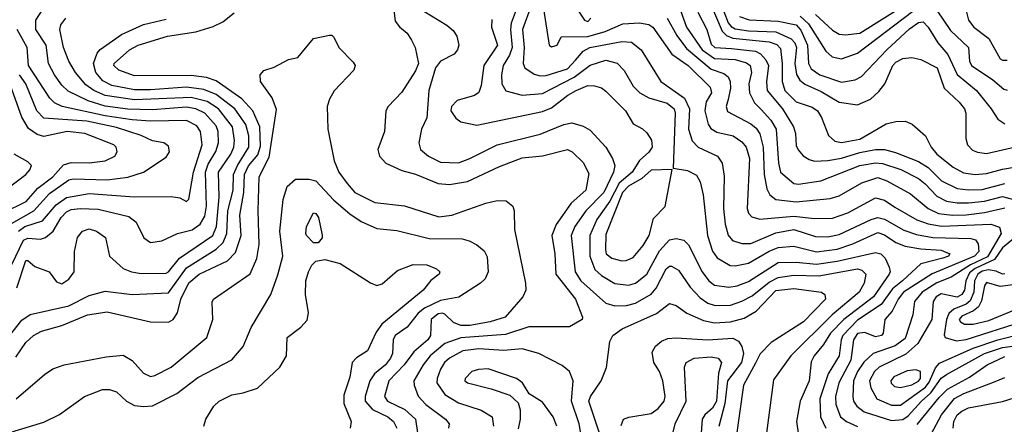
# Model space of a CAD drawing. Extents: x 501367 to 657802, y 482273 to 547541.
# Tile 124 of 256: x 537798 to 542143, y 519193 to 520978. Entities that reach past the tile are written whole.
import ezdxf

# ---------------------------------------------------------------- set-up
doc = ezdxf.new("R2010")
doc.units = 0

msp = doc.modelspace()

# ---------------------------------------------------------------- linework, layer by layer
at = {"layer": '0CON20XD'}
for points in [[(541441.3, 520911.3), (541505, 520918.9), (541738.3, 521065), (541822.7, 521107.3), (541855, 521132.2), (541895.4, 521135.4), (541928.6, 521125), (541946.7, 521106.7), (541961.2, 521071.2), (541984.7, 520975), (542008.9, 520945), (542074.6, 520894.6), (542125, 520805.8), (542135, 520798.8), (542155, 520798.6)], [(537763, 519897), (537815, 520004.8), (537835, 520013.7), (537890.2, 520009.8), (537912.8, 520017.2), (537945.4, 520044.6), (537982.1, 520105), (538005, 520129.8), (538025, 520140.9), (538065.2, 520145.2), (538145, 520141.5), (538279.5, 520109.5), (538312.9, 520085), (538345.7, 520015.7), (538375, 519994.7), (538425, 520002), (538495.3, 520034.7), (538559, 520051), (538594.9, 520075.1), (538615, 520111.1), (538622.3, 520155), (538617.6, 520305), (538630.1, 520339.9), (538663.9, 520396.1), (538675.2, 520435), (538674.5, 520485), (538665, 520510), (538615.2, 520565), (538575, 520584.9), (538535, 520592.3), (538385, 520580.2), (538275, 520583.3), (538175, 520596.9), (538099.9, 520619.9), (538012.4, 520662.4), (537985, 520688.8), (537952, 520735), (537924.8, 520785), (537914.8, 520865), (537869.8, 520935), (537870, 520975), (537905, 521030.7)], [(539446.7, 521045), (539455, 520971.2)], [(539582, 521015), (539683.6, 520953.6), (539710.7, 520930.7), (539726.6, 520905), (539735.9, 520865), (539730.3, 520845), (539714.8, 520825.2), (539654.9, 520795.1), (539633, 520765), (539604.3, 520665), (539594.7, 520545.3), (539572.1, 520495), (539559.2, 520435), (539567.3, 520405), (539602.5, 520375), (539655, 520348.8), (539735, 520346.2), (539784.5, 520365), (539905, 520426.1), (540095, 520472.5), (540198.9, 520515), (540235, 520523.2), (540285, 520507.9), (540315, 520490), (540384.8, 520414.8), (540414.7, 520365), (540424.1, 520335), (540419.3, 520305), (540375.7, 520215), (540297.1, 520135), (540248.4, 520065), (540232.2, 520025), (540248.8, 519865), (540274.3, 519825), (540385, 519727.5), (540425, 519715.7), (540476.3, 519716.3), (540515, 519727.3), (540585, 519766.3), (540606.6, 519793.4), (540651.6, 519878.4), (540665, 519889.7), (540675, 519889.7), (540705, 519872.5), (540757.5, 519797.5), (540800.9, 519750.9), (540835, 519727.8), (540866.7, 519716.7)], [(539997.7, 521045), (539967, 520963)], [(540056.8, 521043.2), (540016.8, 520935), (540024.5, 520855), (540019.5, 520785), (540026.9, 520765), (540068, 520738), (540095, 520730.2), (540121.9, 520731.9), (540215, 520761.6), (540251.5, 520798.5)], [(540109.1, 521025), (540134.3, 520865), (540145, 520857.5), (540170, 520865), (540188.3, 520901.7), (540305, 520903.7), (540382.3, 520925), (540460.3, 520959.7), (540534, 520964), (540575, 520956.3), (540591.6, 520945), (540676.2, 520826.2), (540748.8, 520775), (540845, 520679.5), (540850.3, 520655), (540828, 520615), (540822, 520575), (540836.3, 520516.3), (540847.6, 520497.6), (540875, 520481.2), (540946.4, 520465), (540985, 520438.2), (541004.2, 520415), (541018.1, 520365), (541008.7, 520145), (541015, 520124.3), (541028.4, 520108.4), (541065, 520097.1), (541215, 520111), (541305, 520100.4), (541385, 520101.7), (541452.7, 520125), (541575, 520191.2), (541615, 520181.6), (541660.6, 520150.6), (541757.5, 520095), (541807.5, 520077.5), (541866.2, 520066.2), (542083.8, 520075), (542121.9, 520061.9), (542128.6, 520035), (542068.5, 519931.5), (541993.5, 519896.6), (541908.2, 519841.8), (541845, 519816.4), (541780.6, 519775), (541746.5, 519735), (541738.9, 519675), (541705, 519571), (541661.3, 519538.7), (541565, 519504.4), (541523.9, 519466.1), (541495.5, 519425), (541478.3, 519385), (541474, 519315), (541477.5, 519295), (541492, 519272), (541525, 519248.1), (541645, 519209.3), (541695, 519213.9), (541719.5, 519230.5), (541777.4, 519295), (541818.8, 519331.2), (541865, 519396.3), (541887.5, 519412.5), (542055, 519505.5), (542135, 519532.2), (542225, 519543.9)], [(540701.7, 521055), (540740, 520945), (540809.3, 520845), (540865, 520807), (540955, 520802.6), (541005, 520787.5), (541021.9, 520775), (541026.9, 520745), (541016.5, 520695), (541019.1, 520655), (541041.4, 520611.4), (541070.9, 520580.9), (541113, 520535), (541136, 520495), (541147.1, 520345), (541155.7, 520305.7), (541214.5, 520254.5), (541235, 520252.4), (541333.1, 520266.9), (541505, 520333.9), (541575, 520346.2), (541605, 520343.1), (541686.1, 520316.1), (541765, 520276.5), (541794.1, 520254.1), (541845, 520198.5), (541887.7, 520177.7), (541935, 520169.6), (541985, 520169.4), (542055, 520177.4), (542135, 520198.1), (542200.1, 520180.1)], [(540843.9, 521055), (540897.7, 520927.7), (540917.5, 520907.5), (540945, 520895.8), (541105, 520880.1)], [(540893.6, 521045), (540924.2, 520964.2), (540937.3, 520947.3), (540955, 520937.9), (541015, 520929.3), (541135, 520924.3), (541203.3, 520893.3), (541218.8, 520875), (541225.7, 520855), (541218.9, 520785), (541226.4, 520736.4), (541240.6, 520710.6), (541263.3, 520693.3), (541335, 520661.6), (541415, 520613.2), (541495, 520601.6), (541552.5, 520627.5), (541589.7, 520660.3), (541616.4, 520695), (541651.9, 520775), (541665, 520789.8), (541695, 520806.2), (541735, 520811.1), (541775, 520801.8), (541847.1, 520765), (541877.7, 520675), (541944.4, 520614.4), (541967.8, 520585), (541972.8, 520565), (541973.3, 520453.3), (541980.5, 520425), (542002.8, 520402.8), (542025, 520392.8), (542065, 520388.1), (542225, 520424.7)], [(541242.6, 520992.6), (541279.3, 520959.3), (541355, 520838.2), (541383.4, 520813.4), (541425, 520805.8), (541495, 520830.3), (541739, 521015)], [(541847, 521017), (541905, 520929.4), (541985.7, 520855.7), (541988.9, 520795), (541998.5, 520775), (542092, 520712), (542141.1, 520671.1)], [(537737.5, 519562.5), (537808.2, 519651.8), (537845, 519677.1), (538015, 519716), (538105, 519760.2), (538175, 519779.3), (538295, 519765.2), (538455, 519772.9), (538535, 519882.3), (538665.1, 519964.9), (538695.7, 519994.3), (538712.2, 520035), (538717.3, 520135), (538740.8, 520225), (538741.8, 520295), (538758.8, 520335), (538809.1, 520415), (538809.6, 520465), (538795.8, 520515), (538747.2, 520585), (538665, 520648.1), (538610.2, 520670.2), (538535, 520680.4), (538375, 520668.2), (538305, 520668.9), (538205, 520687.9), (538165, 520708.3), (538134.8, 520745), (538123.7, 520785), (538139.8, 520830.2), (538154, 520846), (538248.2, 520911.8), (538345, 520957.1), (538445, 520980.5)], [(537781.1, 519488.9), (537825, 519553.5), (537860, 519585), (537895, 519603.9), (537985, 519628.7), (538097.5, 519675), (538185, 519688.6), (538375, 519645.4), (538455, 519642.7), (538475, 519655.5), (538495.2, 519684.8), (538509.5, 519745), (538545, 519816.7), (538590.4, 519855), (538715.5, 519914.5), (538750.1, 519949.9), (538775.2, 520025), (538770.5, 520115), (538787.8, 520215), (538789.7, 520295), (538807.7, 520332.3), (538848.5, 520381.5), (538860.5, 520419.5), (538858.2, 520505), (538827.7, 520575), (538778.4, 520628.4), (538665, 520707.3), (538622, 520722), (538555, 520731.2), (538305, 520730), (538235.5, 520755), (538213.8, 520775), (538215.4, 520785), (538283.6, 520845), (538320.6, 520865), (538450.8, 520905), (538575.6, 520924.4), (538651.7, 520948.3), (538695, 520968.9), (538745, 521008.2)], [(537785.9, 519794.1), (537825, 519915.8), (537835, 519915.8), (537865, 519888.5), (537928, 519865), (537961.3, 519821.3), (537985, 519812.9), (538015, 519832.9), (538038.2, 519865), (538040.9, 519955), (538053, 520017), (538075.8, 520044.2), (538105, 520055.3), (538137.1, 520045), (538176.7, 520016.7), (538194.4, 519935), (538255, 519879.6), (538291.2, 519865), (538335, 519857.6), (538445, 519860), (538455.3, 519865), (538503.9, 519926.1), (538651, 520025), (538666.6, 520065), (538678.6, 520195), (538675.2, 520305), (538730.5, 520385), (538743.4, 520415), (538746.5, 520445), (538737.8, 520505), (538676.2, 520585), (538625, 520616.9), (538555, 520634.7), (538305, 520624.3), (538175, 520643.2), (538125.3, 520665), (538090.4, 520690.4), (538045.3, 520745), (538015, 520794.4), (537992, 520855), (537975.3, 520935), (537980.4, 520955), (538002.1, 520985)], [(539881.3, 520978.7), (539880.7, 520945), (539906.2, 520865), (539846.5, 520775), (539835, 520686.7), (539824.1, 520655.9), (539805, 520643.1), (539728.4, 520621.6), (539703.4, 520595), (539700.8, 520575), (539723.5, 520543.5), (539745, 520526.8), (539815, 520511.8), (540105, 520572.4), (540145, 520588.4), (540217.7, 520645), (540254.5, 520665), (540305, 520686.9), (540335.3, 520685.3), (540365, 520676.4), (540385, 520662.7), (540471.5, 520575), (540505, 520518), (540546.2, 520496.2), (540565, 520479.2), (540585.7, 520445.7), (540588.9, 520415), (540575, 520393.2), (540534, 520356), (540500.7, 520305), (540444.1, 520255.9), (540402.2, 520177.8), (540344.5, 520095.5), (540313.7, 520025), (540314.8, 519935), (540336.3, 519876.3), (540365, 519848.6), (540425, 519814.3), (540485, 519806.2), (540515, 519815.2), (540566.4, 519855), (540622.3, 519957.7), (540665, 520007.2), (540695, 520012.7), (540729.2, 520005), (540750, 519985), (540809.3, 519865), (540838.6, 519825), (540865, 519805.8), (540927.3, 519797.3), (540965, 519803.6), (541015, 519823.3), (541145, 519905.8), (541225, 519908.7), (541315, 519899.5), (541405, 519912.4), (541575, 519950.5), (541597.5, 519945), (541617.9, 519925), (541635.2, 519885.2), (541639.4, 519865), (541634.7, 519855), (541565.6, 519755), (541434.9, 519655.1), (541376.8, 519595), (541345, 519545.3), (541304.2, 519495), (541291.1, 519468.9), (541282.2, 519385), (541242, 519295), (541225.9, 519205), (541235.4, 519145)], [(540264.7, 521014.7), (540290.4, 520975), (540305, 520969.6), (540318.2, 520985)], [(540655, 520984.7), (540697.8, 520907.8), (540741.4, 520851.4), (540850.2, 520760.2), (540905, 520740.5), (540923.9, 520725), (540932.7, 520705), (540935.6, 520675), (540924.8, 520625.2), (540916.3, 520595), (540922, 520572), (541025, 520518.4), (541048.5, 520498.5), (541064, 520474), (541079.1, 520415), (541084, 520295), (541095, 520230.8), (541108.1, 520205), (541135, 520183.9), (541225, 520174.1), (541375, 520188.9), (541415, 520201.1), (541515, 520258.4), (541585, 520281.5), (541625, 520266.1), (541729.3, 520209.3), (541807.8, 520145), (541852.9, 520122.9), (541915, 520115.7), (541975, 520116.5), (542055, 520127.1), (542145, 520148)], [(540791.3, 521011.3), (540830.4, 520935), (540849.9, 520869.9), (540865.7, 520855), (540938.9, 520851.1)], [(540975, 520992.1), (541016.9, 520976.9), (541145, 520971.7), (541225, 520954.6), (541245, 520931.9), (541274.6, 520865), (541279.4, 520785), (541291, 520761), (541329.6, 520735), (541425, 520702.4), (541485, 520713.1), (541512.4, 520727.6), (541624.2, 520845), (541725, 520937.5), (541765, 520965.2), (541785, 520968.3), (541807.7, 520945), (541849.5, 520875), (541894.2, 520824.2), (541935.3, 520735.3), (542019.7, 520665), (542085.4, 520585), (542115, 520538.6), (542145, 520518.1)], [(541310.6, 521000.6), (541385, 520931.6), (541415, 520913.8), (541441.3, 520911.3)], [(537793.1, 520045), (537820.8, 520065), (537899.1, 520090.9), (537958.6, 520161.4), (538005, 520193.1), (538105, 520210.2), (538305, 520196), (538467.4, 520197.4), (538505, 520192.3), (538535, 520175.8), (538544.5, 520185.5), (538565.2, 520305), (538604.1, 520425), (538596.8, 520485), (538580.1, 520510.1), (538535, 520532.6), (538375, 520530.4), (538295, 520535.8), (538175, 520553.9), (537985.6, 520595), (537951.5, 520611.5), (537931.2, 520631.2), (537837.8, 520775), (537832, 520855), (537787, 520935)], [(539455, 520971.2), (539475, 520945.8), (539508.8, 520918.8), (539527.9, 520887.9), (539543.5, 520855), (539558.2, 520785), (539545, 520752.2), (539485, 520657.5), (539424.6, 520595), (539413.8, 520575), (539408.8, 520485), (539379.4, 520405), (539385.7, 520375), (539414.2, 520345), (539485, 520312.5), (539545, 520296), (539645, 520255.7), (539695, 520250.2), (539775, 520264.3), (539915, 520330), (540015, 520367.7), (540105, 520376.9), (540215, 520404.7), (540235.5, 520395), (540285, 520348.2), (540310.4, 520299.6), (540295.9, 520225), (540231.2, 520168.8), (540166.1, 520073.9), (540146.1, 520025), (540159, 519945), (540163.7, 519855), (540250.7, 519745), (540281.1, 519665), (540280, 519655), (540225, 519622.1), (540045, 519622.7), (539941.8, 519588.2), (539745.4, 519574.6), (539675, 519549.2), (539609.2, 519495), (539578.3, 519455), (539538.2, 519385), (539538.4, 519365), (539556.3, 519316.3), (539590.2, 519280.2), (539678, 519215), (539694, 519195), (539690.8, 519175)], [(539967, 520963), (539963.9, 520935), (539971, 520855), (539959.1, 520820.9), (539932.3, 520775), (539924.4, 520735), (539926.2, 520695), (539943.6, 520663.6), (540015, 520645.2), (540105, 520652.2), (540245.1, 520724.9), (540315, 520777.7), (540385, 520798.5), (540435, 520785.3), (540465, 520753.5), (540505.2, 520685.2), (540534.7, 520655), (540575, 520633.3), (540655, 520609.5), (540685.6, 520585), (540690.7, 520565), (540682.5, 520322.5), (540745, 520313.1), (540785, 520292.1), (540801.7, 520261.7), (540814.1, 520205), (540833, 520025), (540855, 519956.9), (540876.4, 519926.4), (540933.2, 519893.2), (540955, 519891.8), (541015, 519904), (541105, 519957), (541145, 519973.2), (541215, 519979.2), (541315, 519953.6), (541405, 519965.4), (541475, 519989.2), (541585, 520038.8), (541615, 520028.5), (541665, 519994.4), (541705, 519978.6), (541775, 519966.6), (541865, 519961), (541902.7, 519945), (541896.2, 519935), (541872.1, 519925), (541775, 519900.2), (541693.2, 519825), (541650.1, 519789.9), (541599.3, 519720.7), (541495, 519651.4), (541430.7, 519585), (541423.1, 519565), (541415, 519494.5), (541365.4, 519414.6), (541328.4, 519305), (541331.3, 519225), (541355.8, 519175.8)], [(538854.8, 519985.2), (538850, 520135), (538854.7, 520285), (538899.2, 520370.8), (538931.5, 520581.5), (538912.5, 520632.5), (538861.2, 520705), (538860, 520735), (538875, 520753.3), (538921.7, 520768.3), (538985, 520802), (539025, 520810.8), (539095, 520894.3), (539165, 520910), (539175, 520910), (539185, 520900), (539206.2, 520855), (539270.3, 520790.3), (539278, 520775), (539273.3, 520755), (539185.9, 520664.1), (539165, 520627.5), (539155.8, 520594.2), (539158.5, 520495), (539185.4, 520355), (539206.1, 520305), (539243.3, 520255), (539277.9, 520215), (539365, 520171.1), (539496.6, 520156.6), (539648.3, 520108.3), (539704.7, 520115.3), (539855, 520168.2), (539905, 520179.4), (539945, 520179.2), (539974.5, 520154.5), (539980, 520135), (539982.2, 520052.2), (540030.5, 519815), (540031.9, 519785), (540018.9, 519755), (539940, 519665), (539874.2, 519645), (539785, 519628.6), (539745, 519627.9), (539711.9, 519641.9), (539675, 519679.2), (539663.7, 519683.7), (539645, 519680.4), (539614.4, 519655), (539610.6, 519585), (539598.8, 519565), (539537.3, 519512.7), (539495.2, 519455), (539427.3, 519385), (539408.2, 519315), (539420.8, 519295), (539497.5, 519257.5), (539545.2, 519215), (539554.3, 519155)], [(540251.5, 520798.5), (540285, 520838.7), (540313.5, 520855), (540455, 520881.3), (540498.5, 520878.5), (540541.2, 520845), (540626.9, 520705), (540731.5, 520631.5), (540753.5, 520585), (540749.5, 520495), (540765, 520443.5), (540792.2, 520415), (540876.9, 520375), (540897.9, 520345), (540907.1, 520287.1), (540904.4, 520145), (540911.5, 520075), (540925, 520026.7), (540943.5, 520003.5), (540985, 519990.2), (541025, 519990.2), (541135, 520037.9), (541215, 520052.3), (541310.5, 520020.5), (541365, 520019.7), (541415, 520030.2), (541555, 520096.8), (541585, 520105.2), (541615, 520097.9), (541699.8, 520049.8), (541755, 520029.5), (541827.2, 520017.2), (541995, 520011.8), (542016.3, 520006.3), (542028.4, 519988.4), (542031.1, 519955), (542010.9, 519935), (541825, 519857.1), (541698.1, 519775), (541674, 519745), (541647.7, 519692.3), (541616, 519655), (541608.5, 519595), (541601.9, 519585), (541575, 519579.1), (541527.2, 519597.2), (541495, 519592.8), (541477.6, 519565), (541465.2, 519475.2), (541413.3, 519375), (541398.3, 519315), (541399.5, 519279.5), (541420.5, 519225), (541446.1, 519205), (541495, 519183.1)], [(540938.9, 520851.1), (541045, 520839.4), (541067.2, 520827.2), (541091.1, 520801.1), (541102, 520775), (541094.1, 520704.1), (541097.1, 520665), (541163.6, 520585), (541213.4, 520505), (541221.8, 520475), (541225, 520423.3), (541233.3, 520403.3), (541255, 520377.5), (541281.3, 520361.3), (541305, 520354.1), (541365, 520356.7), (541425, 520367), (541505, 520392.2), (541575.2, 520405.2), (541615, 520404.4), (541662.4, 520392.4), (541765, 520352.2), (541806.7, 520325), (541866.2, 520266.2), (541935, 520233), (541985, 520227.2), (542045, 520229.2), (542145, 520255.5)], [(541105, 520880.1), (541139, 520869), (541155, 520851.1), (541163.5, 520785), (541162.8, 520705), (541175.2, 520665), (541225, 520614.8), (541295, 520591.1), (541319.2, 520575), (541336.8, 520546.8), (541366.8, 520466.8), (541395, 520442.1), (541425, 520436.1), (541505, 520451.2), (541622.3, 520517.7), (541665, 520529.1), (541705, 520530.4), (541736.1, 520516.1), (541795.5, 520465.5), (541819.6, 520415), (541845.3, 520385), (541916.7, 520326.7), (541962.6, 520302.6), (542015, 520294.5), (542065, 520299.1), (542135, 520318.4), (542255, 520339.2)], [(537761.7, 520078.3), (537860.4, 520135), (537929.7, 520210.3), (538015, 520271.5), (538035, 520275.6), (538185, 520271.9), (538275, 520282.4), (538345, 520305.5), (538445, 520371.4), (538459.2, 520395), (538455, 520420), (538434.5, 520434.5), (538385, 520443.8), (538335, 520466.3), (538225, 520501.5), (538095, 520529.7), (537905, 520543.6), (537873.4, 520575), (537825.5, 520695), (537797.8, 520735)], [(537725, 520126.1), (537826.8, 520175), (537879.1, 520235), (537945.1, 520284.9), (537992.4, 520337.6), (538025, 520348.4), (538105, 520345.7), (538175, 520354.8), (538217.5, 520375), (538229.1, 520395), (538224.5, 520415), (538214.5, 520425), (538086.2, 520476.2), (538007.5, 520485), (537905, 520462), (537875, 520471.1), (537837.1, 520497.1), (537808, 520548), (537757.2, 520687.2)], [(542141.1, 520671.1), (542155, 520667.5)], [(537746.7, 520235), (537825.8, 520295), (537843.8, 520315), (537850, 520335), (537835, 520351.2), (537774.5, 520384.5)], [(540455, 519913.6), (540475, 519914.7), (540505, 519928), (540549, 519981), (540576.2, 520025), (540595, 520100), (540646.9, 520153.1), (540677.5, 520317.5), (540585, 520313.4), (540543, 520277), (540485, 520244), (540459, 520215), (540385, 520029.4), (540383.1, 519963.1), (540386.1, 519945), (540411.1, 519925), (540455, 519913.6)], [(537745, 519152.9), (537905, 519202.5), (537973.5, 519236.5), (538084, 519316), (538164.1, 519345.9), (538195, 519346.1), (538225, 519336.4), (538270, 519295), (538305, 519276.2), (538345, 519270.5), (538385, 519273.5), (538491.5, 519328.5), (538585, 519399.7), (538735, 519477.5), (538785, 519535.8), (538820.1, 519619.9), (538906.1, 519765), (538937.2, 519852.8), (538959.7, 519935), (538946.7, 520045), (538960.8, 520185), (538978.6, 520241.4), (539015, 520274.3), (539075, 520274.2), (539105, 520266.5), (539185, 520180.8), (539255, 520121.2), (539305, 520087.1), (539375, 520056.5), (539462.6, 520047.4), (539605, 520013), (539751.1, 520011.1), (539782.4, 520002.4), (539815, 519984.5), (539847.7, 519957.7), (539861.5, 519931.5), (539866, 519865), (539852.7, 519835), (539831.5, 519815), (539735.8, 519754.2), (539655, 519738.2), (539585, 519705.1), (539556.5, 519683.5), (539508.6, 519621.4), (539455, 519584.6), (539447, 519565), (539443.2, 519505), (539435.2, 519485), (539413, 519455), (539364, 519416), (539343.4, 519385), (539323, 519315), (539322.9, 519295), (539355, 519258.4), (539422.3, 519225), (539448.2, 519205), (539462.4, 519175)], [(539115, 519993.3), (539095, 519993.8), (539063.8, 520025), (539061.2, 520035), (539064.2, 520065), (539095, 520125.8), (539105, 520122.5), (539116.5, 520105), (539133.6, 520026.4), (539133.3, 520015), (539115, 519993.3)], [(542201.5, 520025), (542135, 519971.1), (542100.1, 519919.9), (542015, 519880.1), (541989.7, 519860.3), (541973.6, 519825), (541967.9, 519785), (541955, 519764.8), (541935, 519754.2), (541865, 519768.5), (541842.7, 519755), (541829.6, 519735), (541824, 519655), (541761, 519549), (541708.6, 519501.4), (541590.8, 519445), (541570.4, 519425), (541548.8, 519385), (541553.9, 519353.9), (541581.1, 519305), (541645, 519276.6), (541685, 519277.8), (541795, 519355.8), (541811.8, 519378.2), (541838.9, 519441.1), (541857.5, 519462.5), (542005, 519528.4), (542115, 519565.7), (542225, 519593.6)], [(537782.5, 519305), (537907.8, 519412.2), (537945, 519436.9), (537995, 519454.5), (538180.2, 519489.8), (538255, 519497.5), (538295, 519473.5), (538345, 519417.9), (538375, 519403.9), (538395, 519408), (538466.7, 519445), (538623.5, 519575), (538650, 519655), (538648.3, 519731.7), (538652.9, 519745), (538815, 519856.7), (538845.2, 519924.8), (538854.8, 519985.2)], [(538611.1, 519185), (538620, 519215), (538655, 519272), (538678, 519295), (538735, 519322.1), (538785, 519331.5), (538847.6, 519352.4), (538946, 519445), (538976, 519495), (538978.8, 519575), (539039.3, 519620.7), (539067.4, 519652.6), (539072.9, 519685), (539059.4, 519765), (539061.4, 519825), (539072.5, 519865), (539088.1, 519895), (539105, 519912.5), (539145, 519919.2), (539212.1, 519902.1), (539346.2, 519816.2), (539375, 519804.4), (539397.3, 519812.7), (539465, 519871.1), (539535, 519897.8), (539595, 519895.6), (539638.3, 519878.3), (539652, 519865), (539649.2, 519855), (539613.1, 519826.9), (539579.4, 519785), (539396.2, 519633.8), (539371, 519599), (539333.3, 519516.7), (539285, 519486.5), (539265.6, 519465), (539255, 519400), (539228.5, 519321.5), (539228.8, 519285), (539260.5, 519205), (539256.9, 519175)], [(540866.7, 519716.7), (540935, 519718.5), (540985, 519735.2), (541030.5, 519759.5), (541105, 519820.1), (541145, 519840.3), (541215, 519850.6), (541325, 519848.2), (541495, 519878.3), (541515, 519872.8), (541531.7, 519855), (541525.2, 519815), (541501.9, 519775), (541384.1, 519675.9), (541201.2, 519495), (541125, 519388.6), (541092.6, 519142.6)], [(542145, 519856.5), (542135, 519854.5), (542107.7, 519867.7), (542073.8, 519873.8), (542045, 519867.6), (542026.4, 519855), (542012.1, 519825), (542007.9, 519775), (541992.8, 519737.2), (541975, 519723), (541919.7, 519700.3), (541899, 519681), (541888.6, 519655), (541877.4, 519587.4), (541882.2, 519575), (541931.6, 519561.6), (541975, 519567.3), (542223.5, 519646.5)], [(542181.5, 519808.5), (542125, 519800), (542065, 519817.6), (542056, 519804), (542042.9, 519737.1), (542029.1, 519710.9), (542007.3, 519692.7), (541955, 519669.5), (541943.7, 519655), (541949.2, 519645), (541967.8, 519635), (542005, 519634.8)], [(540359.3, 519145), (540310.2, 519295), (540316.4, 519315), (540364.1, 519385), (540387.1, 519442.9), (540401.7, 519558.3), (540415.5, 519585), (540456.8, 519613.2), (540608.2, 519681.8), (540665, 519725.5), (540695, 519716.2), (540742.3, 519682.3), (540815, 519650.2), (540865, 519640.8), (540935, 519645.2), (540995, 519661.4), (541048.4, 519691.6), (541135, 519782.3), (541215, 519791.5), (541336.2, 519775), (541351.4, 519765), (541354.5, 519745), (541257.6, 519645), (541115, 519553.8), (541066, 519504), (541045, 519462.2), (540992, 519365), (540958.4, 519125)], [(542005, 519634.8), (542075, 519650), (542302.5, 519745)], [(540453.1, 519186.9), (540462.5, 519215), (540486.1, 519223.9), (540585, 519239.8), (540615, 519262.4), (540642.5, 519295), (540646.8, 519315), (540635.7, 519385), (540621, 519425), (540596.9, 519465), (540589.5, 519510.5), (540603.3, 519536.7), (540631.1, 519558.9), (540658.1, 519571.9), (540695, 519574.7), (540835, 519565.6), (540945, 519573.1), (540969.6, 519559.6), (540985.2, 519535.2), (540991.9, 519505), (540983.2, 519465), (540920.9, 519385), (540910.6, 519285), (540883.1, 519183.1)], [(540279.5, 519125), (540267.5, 519195), (540233.3, 519295), (540240.9, 519385), (540225, 519425.7), (540192.6, 519452.6), (540088.6, 519505), (540015.2, 519525.2), (539935, 519518.8), (539825, 519525.4), (539753.8, 519516.2), (539694.7, 519485), (539672.6, 519465), (539654.5, 519435.5), (539640, 519395), (539639.5, 519375), (539675, 519324.6), (539735, 519287), (539835, 519254.8), (539883.6, 519225), (539889.3, 519185)], [(541917.6, 519175), (541920.7, 519205), (541935, 519234.7), (541955, 519251), (541985, 519264.8), (542135, 519292.8), (542215, 519318.8), (542294.8, 519324.8), (542335, 519338.7), (542366.1, 519363.9), (542435, 519468.1), (542505, 519496.5), (542575, 519512.7), (542601.3, 519511.3), (542625, 519503.2), (542648.1, 519478.1), (542683.9, 519343.9), (542754.2, 519234.2), (542764.6, 519165)], [(540668.1, 519105), (540690.4, 519195), (540738.6, 519295), (540732.3, 519445), (540739.5, 519465), (540775, 519484.7), (540849.1, 519490.9), (540880.8, 519485), (540895.5, 519465), (540881.5, 519418.5), (540872.6, 519295), (540855, 519264.3), (540821.3, 519235), (540809.8, 519215), (540800.8, 519095)], [(541757.9, 519192.1), (541855, 519311.2), (541892.6, 519347.4), (541990.1, 519399.9), (542067.3, 519455), (542145, 519492.3)], [(540169.2, 519185), (540152.1, 519225), (540128.5, 519258.5), (540105, 519290), (540047.1, 519327.1), (540017.5, 519375), (539991.2, 519395), (539865, 519437.3), (539822.5, 519435), (539794, 519425), (539764.3, 519395), (539762.9, 519385), (539774.2, 519375), (539878.9, 519348.9), (539960.8, 519320.8), (539997.3, 519287.3), (540006.9, 519256.9), (540006.2, 519215), (539997.4, 519172.6)], [(541685, 519354.8), (541735, 519367.3), (541765, 519382.7), (541772.9, 519395), (541773.3, 519425), (541753.3, 519433.3), (541715, 519428.9), (541655, 519401.8), (541642.1, 519385), (541643.5, 519373.5), (541659.1, 519359.1), (541685, 519354.8)], [(541820.4, 519149.6), (541866.5, 519235), (541924, 519306), (541965, 519328), (542095, 519378.1), (542145, 519399.7)]]:
    msp.add_lwpolyline(points, dxfattribs=at)

doc.saveas('drawing.dxf')
